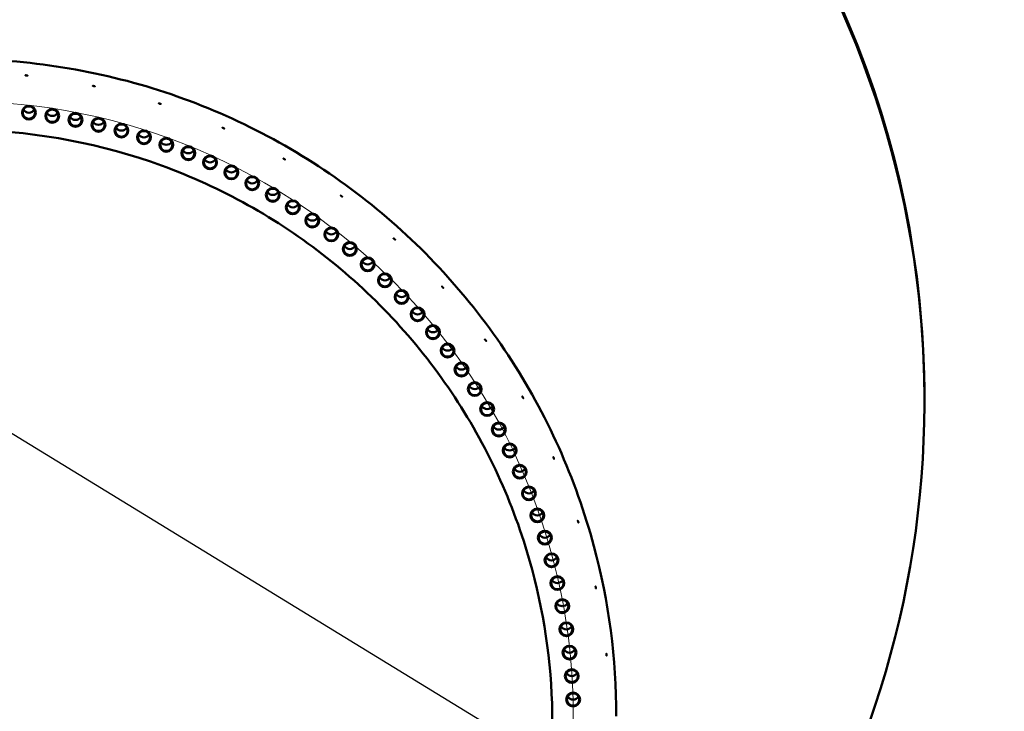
# Model space of a CAD drawing. Header units: millimetres. Extents: x 0 to 63075, y 0 to 44550.
# Tile 41 of 49: x 50462 to 53594, y 36325 to 38525. Entities that reach past the tile are written whole.
import ezdxf

# ---------------------------------------------------------------- set-up
doc = ezdxf.new("R2010")
doc.units = ezdxf.units.MM
doc.header["$LTSCALE"] = 75
for name, color, linetype, lineweight in [('Dimension (ISO)', 7, 'Continuous', 25), ('Sketch Geometry (ISO)', 7, 'Continuous', 25), ('Symbol (ISO)', 7, 'Continuous', 25), ('Visible (ISO)', 7, 'Continuous', 50)]:
    doc.layers.add(name, color=color, linetype=linetype, lineweight=lineweight)
doc.styles.add('Note Text (ISO)', font='tahoma.ttf')
doc.dimstyles.new('Default (ISO)', dxfattribs={"dimscale": 75, "dimtxt": 2, "dimasz": 2.5, "dimexe": 3.175, "dimexo": 0, "dimgap": 0.762, "dimtad": 1, "dimrnd": 1e-08, "dimtxsty": 'Note Text (ISO)', "dimcen": 0.09, "dimdle": 10, "dimclrd": 256, "dimclre": 256, "dimclrt": 256, "dimazin": 2, "dimtfac": 1, "dimtmove": 0, "dimatfit": 3, "dimfxl": 1, "dimtolj": 1, "dimtzin": 0, "dimlwd": -1, "dimlwe": -1, "dimarcsym": 0})
doc.dimstyles.new('Default - Method 1b (ISO)$7', dxfattribs={"dimscale": 75, "dimtxt": 2, "dimasz": 2.5, "dimexe": 3.175, "dimexo": 0, "dimgap": 0.762, "dimtad": 1, "dimtoh": 1, "dimrnd": 1e-08, "dimtxsty": 'Note Text (ISO)', "dimcen": 0.09, "dimdle": 10, "dimclrd": 256, "dimclre": 256, "dimclrt": 256, "dimazin": 2, "dimtfac": 1.75, "dimtmove": 0, "dimatfit": 3, "dimfxl": 1, "dimtolj": 1, "dimlwd": -1, "dimlwe": -1, "dimarcsym": 0})

# ---------------------------------------------------------------- blocks, each defined once
blk = doc.blocks.new('*D43')
at = {"layer": 'Defpoints', "color": 0, "transparency": 16777216}
for p in [(47646.8, 38913.8), (52888.1, 35708.9)]:
    blk.add_point(p, dxfattribs=at)
at = {"layer": 'Dimension (ISO)', "transparency": 16777216}
for p, q in [((47646.8, 38913.8), (42002.6, 42365.1)), ((52728.1, 35806.7), (47806.8, 38816))]:
    blk.add_line(p, q, dxfattribs=at)
for points in [[(47823.1, 38842.7), (47790.5, 38789.3), (47646.8, 38913.8)], [(52744.4, 35833.4), (52711.8, 35780.1), (52888.1, 35708.9)]]:
    blk.add_solid(points, dxfattribs=at)
at = {"layer": 'Dimension (ISO)', "transparency": 16777216, "insert": (42320.3, 42775.2), "char_height": 150, "attachment_point": 1, "rotation": 328.5552, "style": 'Note Text (ISO)'}
blk.add_mtext('\\A1;\\fTahoma|b0|i0;\\H149.0446;∅6145\\P\\fTahoma|b0|i0;\\H152.8662;Diameter difference between conical tower flanges is up to 2000mm', dxfattribs=at)

msp = doc.modelspace()

# ---------------------------------------------------------------- linework, layer by layer
at = {"layer": 'Sketch Geometry (ISO)', "color": 7, "linetype": 'Continuous', "lineweight": 5}
msp.add_circle((50267.4174, 36309.6789), 1955.7484, dxfattribs=at)
at = {"layer": 'Visible (ISO)'}
msp.add_line((53339.94, 37311.3572), (53339.94, 37317.1502), dxfattribs=at)
for centre, major_axis, start_param, end_param in [((50267.44, 37317.1502), (-3072.5, 0), 3.141592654, 6.283185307), ((50267.44, 37311.3572), (-3072.5, 0), 2.288987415, 7.135790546), ((50267.44, 37311.3572), (3072.5, 0), 5.430580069, 10.277383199), ((50491.8181, 38248.2785), (19.5, 0), 3.653776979, 5.771000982), ((50566.0983, 38238.2672), (19.5, 0), 3.653776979, 5.771000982), ((50639.9402, 38225.4207), (19.5, 0), 3.653776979, 5.771000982), ((50713.2354, 38209.7579), (19.5, 0), 3.653776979, 5.771000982), ((50785.8763, 38191.3018), (19.5, 0), 3.653776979, 5.771000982), ((50857.7563, 38170.0794), (19.5, 0), 3.653776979, 5.771000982), ((50928.77, 38146.122), (19.5, 0), 3.653776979, 5.771000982), ((50998.8131, 38119.4646), (19.5, 0), 3.653776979, 5.771000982), ((51067.7828, 38090.1464), (19.5, 0), 3.653776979, 5.771000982), ((51135.5778, 38058.2104), (19.5, 0), 3.653776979, 5.771000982), ((51202.0988, 38023.7035), (19.5, 0), 3.653776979, 5.771000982), ((51267.248, 37986.6764), (19.5, 0), 3.653776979, 5.771000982), ((51330.9299, 37947.1833), (19.5, 0), 3.653776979, 5.771000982), ((51393.0509, 37905.2823), (19.5, 0), 3.653776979, 5.771000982), ((51453.52, 37861.0348), (19.5, 0), 3.653776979, 5.771000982), ((51512.2483, 37814.5058), (19.5, 0), 3.653776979, 5.771000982), ((51569.1497, 37765.7635), (19.5, 0), 3.653776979, 5.771000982), ((51624.1407, 37714.8795), (19.5, 0), 3.653776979, 5.771000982), ((51677.1405, 37661.9286), (19.5, 0), 3.653776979, 5.771000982), ((51728.0714, 37606.9883), (19.5, 0), 3.653776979, 5.771000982), ((51776.8586, 37550.1393), (19.5, 0), 3.653776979, 5.771000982), ((51823.4305, 37491.465), (19.5, 0), 3.653776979, 5.771000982), ((51867.7188, 37431.0517), (19.5, 0), 3.653776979, 5.771000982), ((51909.6584, 37368.9879), (19.5, 0), 3.653776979, 5.771000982), ((51949.1879, 37305.3647), (19.5, 0), 3.653776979, 5.771000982), ((51986.2492, 37240.2754), (19.5, 0), 3.653776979, 5.771000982), ((52020.7879, 37173.8158), (19.5, 0), 3.653776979, 5.771000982), ((52052.7533, 37106.0831), (19.5, 0), 3.653776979, 5.771000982), ((52082.0985, 37037.177), (19.5, 0), 3.653776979, 5.771000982), ((52108.7805, 36967.1984), (19.5, 0), 3.653776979, 5.771000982), ((52132.76, 36896.2502), (19.5, 0), 3.653776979, 5.771000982), ((52154.0019, 36824.4363), (19.5, 0), 3.653776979, 5.771000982), ((52172.4751, 36751.8623), (19.5, 0), 3.653776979, 5.771000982), ((52188.1523, 36678.6346), (19.5, 0), 3.653776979, 5.771000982), ((52201.0106, 36604.8608), (19.5, 0), 3.653776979, 5.771000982), ((52211.0312, 36530.649), (19.5, 0), 3.653776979, 5.771000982), ((52218.1992, 36456.1082), (19.5, 0), 3.653776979, 5.771000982), ((52222.5043, 36381.3478), (19.5, 0), 3.653776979, 5.771000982)]:
    msp.add_ellipse(centre, major_axis=major_axis, ratio=0.999078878, start_param=start_param, end_param=end_param, dxfattribs=at)
for centre, major_axis in [((50491.8181, 38229.0756), (22, 0)), ((50491.8181, 38229.1829), (-19.5, 0)), ((50566.0983, 38219.0643), (22, 0)), ((50566.0983, 38219.1715), (-19.5, 0)), ((50639.9402, 38206.2178), (22, 0)), ((50639.9402, 38206.3251), (-19.5, 0)), ((50713.2354, 38190.555), (22, 0)), ((50713.2354, 38190.6623), (-19.5, 0)), ((50785.8763, 38172.0989), (22, 0)), ((50785.8763, 38172.2062), (-19.5, 0)), ((50857.7563, 38150.8765), (22, 0)), ((50857.7563, 38150.9838), (-19.5, 0)), ((50928.77, 38126.9191), (22, 0)), ((50928.77, 38127.0264), (-19.5, 0)), ((50998.8131, 38100.2617), (22, 0)), ((50998.8131, 38100.369), (-19.5, 0)), ((51067.7828, 38070.9435), (22, 0)), ((51067.7828, 38071.0508), (-19.5, 0)), ((51135.5778, 38039.0075), (22, 0)), ((51135.5778, 38039.1148), (-19.5, 0)), ((51202.0988, 38004.5007), (22, 0)), ((51202.0988, 38004.6079), (-19.5, 0)), ((51267.248, 37967.4735), (22, 0)), ((51267.248, 37967.5808), (-19.5, 0)), ((51330.9299, 37927.9804), (22, 0)), ((51330.9299, 37928.0877), (-19.5, 0)), ((51393.0509, 37886.0794), (22, 0)), ((51393.0509, 37886.1867), (-19.5, 0)), ((51453.52, 37841.8319), (22, 0)), ((51453.52, 37841.9392), (-19.5, 0)), ((51512.2483, 37795.3029), (22, 0)), ((51512.2483, 37795.4102), (-19.5, 0)), ((51569.1497, 37746.5606), (22, 0)), ((51569.1497, 37746.6679), (-19.5, 0)), ((51624.1407, 37695.6767), (22, 0)), ((51624.1407, 37695.7839), (-19.5, 0)), ((51677.1405, 37642.7257), (22, 0)), ((51677.1405, 37642.8329), (-19.5, 0)), ((51728.0714, 37587.7854), (22, 0)), ((51728.0714, 37587.8926), (-19.5, 0)), ((51776.8586, 37530.9364), (22, 0)), ((51776.8586, 37531.0437), (-19.5, 0)), ((51823.4305, 37472.2622), (22, 0)), ((51823.4305, 37472.3694), (-19.5, 0)), ((51867.7188, 37411.8488), (22, 0)), ((51867.7188, 37411.9561), (-19.5, 0)), ((51909.6584, 37349.785), (22, 0)), ((51909.6584, 37349.8923), (-19.5, 0)), ((51949.1879, 37286.1618), (22, 0)), ((51949.1879, 37286.269), (-19.5, 0)), ((51986.2492, 37221.0726), (22, 0)), ((51986.2492, 37221.1798), (-19.5, 0)), ((52020.7879, 37154.6129), (22, 0)), ((52020.7879, 37154.7202), (-19.5, 0)), ((52052.7533, 37086.8802), (22, 0)), ((52052.7533, 37086.9875), (-19.5, 0)), ((52082.0985, 37017.9741), (22, 0)), ((52082.0985, 37018.0814), (-19.5, 0)), ((52108.7805, 36947.9955), (22, 0)), ((52108.7805, 36948.1028), (-19.5, 0)), ((52132.76, 36877.0473), (22, 0)), ((52132.76, 36877.1545), (-19.5, 0)), ((52154.0019, 36805.2334), (22, 0)), ((52154.0019, 36805.3407), (-19.5, 0)), ((52172.4751, 36732.6594), (22, 0)), ((52172.4751, 36732.7667), (-19.5, 0)), ((52188.1523, 36659.4318), (22, 0)), ((52188.1523, 36659.539), (-19.5, 0)), ((52201.0106, 36585.6579), (22, 0)), ((52201.0106, 36585.7652), (-19.5, 0)), ((52211.0312, 36511.4461), (22, 0)), ((52211.0312, 36511.5534), (-19.5, 0)), ((52218.1992, 36436.9053), (22, 0)), ((52218.1992, 36437.0126), (-19.5, 0)), ((52222.5043, 36362.1449), (22, 0)), ((52222.5043, 36362.2522), (-19.5, 0))]:
    msp.add_ellipse(centre, major_axis=major_axis, ratio=0.999078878, dxfattribs=at)
for points, knots in [([(48174.94, 36309.102), (48174.94, 36532.0965), (48210.9529, 36755.0521), (48351.3723, 37178.4011), (48455.7546, 37378.7206), (48722.3377, 37736.4491), (48884.4927, 37893.7954), (49250.1762, 38149.5843), (49453.6418, 38247.9818), (49881.3004, 38375.8594), (50105.4195, 38405.3166), (50551.6333, 38392.2966), (50773.6504, 38349.8215), (51193.1132, 38197.2245), (51390.4859, 38087.1294), (51740.6073, 37810.4495), (51893.2956, 37643.9134), (52138.5275, 37271.2445), (52231.0294, 37065.177), (52335.9399, 36673.6748), (52359.94, 36491.3955), (52359.94, 36309.102)], [0, 0, 0, 0, 0.319992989, 0.319992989, 0.639987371, 0.639987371, 0.959985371, 0.959985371, 1.279987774, 1.279987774, 1.59999362, 1.59999362, 1.9200006, 1.9200006, 2.240005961, 2.240005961, 2.560007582, 2.560007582, 2.880004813, 2.880004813, 3.141592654, 3.141592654, 3.141592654, 3.141592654]), ([(50484.0752, 38347.4507), (50483.6538, 38347.4949), (50483.2042, 38347.5456), (50482.3772, 38347.6467), (50481.9997, 38347.6972), (50481.4036, 38347.7848), (50481.1453, 38347.8278), (50480.8027, 38347.899), (50480.7184, 38347.9271), (50480.7184, 38347.9634), (50480.8027, 38347.9741), (50481.1453, 38347.9744), (50481.4036, 38347.9639), (50481.9997, 38347.9277), (50482.3772, 38347.8996), (50483.2042, 38347.828), (50483.6538, 38347.7846), (50484.4967, 38347.6961), (50484.9462, 38347.6451), (50485.7731, 38347.543), (50486.1505, 38347.4918), (50486.7465, 38347.4028), (50487.0047, 38347.3591), (50487.3472, 38347.2869), (50487.4314, 38347.2585), (50487.4314, 38347.2403), (50487.4314, 38347.2221), (50487.3472, 38347.2117), (50487.0047, 38347.2125), (50486.7465, 38347.2237), (50486.1505, 38347.2613), (50485.7731, 38347.2901), (50484.9462, 38347.3627), (50484.4967, 38347.4064), (50484.0752, 38347.4507)], [0.508527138, 0.508527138, 0.508527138, 0.508527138, 0.635658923, 0.635658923, 0.762790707, 0.762790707, 0.889922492, 0.889922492, 1.017054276, 1.017054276, 1.144186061, 1.144186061, 1.271317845, 1.271317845, 1.39844963, 1.39844963, 1.525581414, 1.525581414, 1.652713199, 1.652713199, 1.779844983, 1.779844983, 1.906976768, 1.906976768, 2.034108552, 2.034108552, 2.034108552, 2.161240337, 2.161240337, 2.288372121, 2.288372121, 2.415503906, 2.415503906, 2.54263569, 2.54263569, 2.54263569, 2.54263569]), ([(50698.337, 38313.5462), (50697.9224, 38313.6343), (50697.4803, 38313.7316), (50696.6668, 38313.9186), (50696.2955, 38314.0083), (50695.7092, 38314.1578), (50695.455, 38314.2277), (50695.118, 38314.3344), (50695.0351, 38314.3712), (50695.0351, 38314.4076), (50695.118, 38314.4096), (50695.455, 38314.3742), (50695.7092, 38314.3369), (50696.2955, 38314.2388), (50696.6668, 38314.1715), (50697.4803, 38314.014), (50697.9224, 38313.9239), (50698.7515, 38313.7479), (50699.1936, 38313.6502), (50700.0068, 38313.4622), (50700.378, 38313.3718), (50700.964, 38313.221), (50701.218, 38313.1504), (50701.5548, 38313.0426), (50701.6376, 38313.0055), (50701.6376, 38312.9873), (50701.6376, 38312.9691), (50701.5548, 38312.9675), (50701.218, 38313.0038), (50700.964, 38313.0419), (50700.378, 38313.1413), (50700.0068, 38313.2093), (50699.1936, 38313.3678), (50698.7515, 38313.4582), (50698.337, 38313.5462)], [0.508527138, 0.508527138, 0.508527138, 0.508527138, 0.635658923, 0.635658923, 0.762790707, 0.762790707, 0.889922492, 0.889922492, 1.017054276, 1.017054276, 1.144186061, 1.144186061, 1.271317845, 1.271317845, 1.39844963, 1.39844963, 1.525581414, 1.525581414, 1.652713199, 1.652713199, 1.779844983, 1.779844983, 1.906976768, 1.906976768, 2.034108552, 2.034108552, 2.034108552, 2.161240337, 2.161240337, 2.288372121, 2.288372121, 2.415503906, 2.415503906, 2.54263569, 2.54263569, 2.54263569, 2.54263569]), ([(50907.8777, 38257.4517), (50907.4747, 38257.5825), (50907.0447, 38257.7256), (50906.2537, 38257.9966), (50905.8927, 38258.1245), (50905.3225, 38258.3346), (50905.0754, 38258.4307), (50904.7476, 38258.5723), (50904.667, 38258.6177), (50904.667, 38258.654), (50904.7476, 38258.6474), (50905.0754, 38258.5773), (50905.3225, 38258.5137), (50905.8927, 38258.3551), (50906.2537, 38258.2494), (50907.0447, 38258.0079), (50907.4747, 38257.8722), (50908.2807, 38257.6105), (50908.7106, 38257.4672), (50909.5013, 38257.1952), (50909.8621, 38257.0665), (50910.4318, 38256.8551), (50910.6788, 38256.7583), (50911.0062, 38256.6158), (50911.0867, 38256.5701), (50911.0867, 38256.5519), (50911.0867, 38256.5337), (50911.0062, 38256.5406), (50910.6788, 38256.6118), (50910.4318, 38256.676), (50909.8621, 38256.836), (50909.5013, 38256.9423), (50908.7106, 38257.1848), (50908.2807, 38257.3208), (50907.8777, 38257.4517)], [0.508527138, 0.508527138, 0.508527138, 0.508527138, 0.635658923, 0.635658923, 0.762790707, 0.762790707, 0.889922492, 0.889922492, 1.017054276, 1.017054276, 1.144186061, 1.144186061, 1.271317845, 1.271317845, 1.39844963, 1.39844963, 1.525581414, 1.525581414, 1.652713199, 1.652713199, 1.779844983, 1.779844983, 1.906976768, 1.906976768, 2.034108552, 2.034108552, 2.034108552, 2.161240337, 2.161240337, 2.288372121, 2.288372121, 2.415503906, 2.415503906, 2.54263569, 2.54263569, 2.54263569, 2.54263569]), ([(48378.44, 36287.4892), (48378.44, 36488.797), (48410.9514, 36690.0697), (48537.7181, 37072.2464), (48631.9514, 37253.084), (48872.6142, 37576.0196), (49019.0018, 37718.0616), (49349.1257, 37948.9685), (49532.8047, 38037.7935), (49918.8722, 38153.2283), (50121.1936, 38179.8182), (50524.0076, 38168.0615), (50724.4301, 38129.7169), (51103.0937, 37991.9626), (51281.2689, 37892.5767), (51597.3372, 37642.8107), (51735.1753, 37492.4738), (51956.5582, 37156.054), (52040.0645, 36970.0294), (52134.7736, 36616.6051), (52156.44, 36452.0535), (52156.44, 36287.4892)], [6.283185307, 6.283185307, 6.283185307, 6.283185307, 6.603186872, 6.603186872, 6.923188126, 6.923188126, 7.243188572, 7.243188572, 7.563188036, 7.563188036, 7.883186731, 7.883186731, 8.203185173, 8.203185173, 8.523183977, 8.523183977, 8.843183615, 8.843183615, 9.163184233, 9.163184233, 9.424777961, 9.424777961, 9.424777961, 9.424777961]), ([(51110.4017, 38179.7816), (51110.0145, 38179.9538), (51109.6015, 38180.141), (51108.8417, 38180.4932), (51108.4948, 38180.6582), (51107.9471, 38180.9269), (51107.7096, 38181.0484), (51107.3948, 38181.2235), (51107.3173, 38181.2772), (51107.3173, 38181.3136), (51107.3948, 38181.2987), (51107.7096, 38181.1949), (51107.9471, 38181.106), (51108.4948, 38180.8888), (51108.8417, 38180.746), (51109.6015, 38180.4234), (51110.0145, 38180.2435), (51110.7888, 38179.8991), (51111.2017, 38179.7116), (51111.9611, 38179.3585), (51112.3077, 38179.1928), (51112.8549, 38178.9229), (51113.092, 38178.8007), (51113.4065, 38178.6246), (51113.4838, 38178.5706), (51113.4838, 38178.5525), (51113.4838, 38178.5343), (51113.4065, 38178.5494), (51113.092, 38178.6542), (51112.8549, 38178.7438), (51112.3077, 38178.9622), (51111.9611, 38179.1056), (51111.2017, 38179.4292), (51110.7888, 38179.6094), (51110.4017, 38179.7816)], [0.508527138, 0.508527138, 0.508527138, 0.508527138, 0.635658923, 0.635658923, 0.762790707, 0.762790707, 0.889922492, 0.889922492, 1.017054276, 1.017054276, 1.144186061, 1.144186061, 1.271317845, 1.271317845, 1.39844963, 1.39844963, 1.525581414, 1.525581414, 1.652713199, 1.652713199, 1.779844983, 1.779844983, 1.906976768, 1.906976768, 2.034108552, 2.034108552, 2.034108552, 2.161240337, 2.161240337, 2.288372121, 2.288372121, 2.415503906, 2.415503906, 2.54263569, 2.54263569, 2.54263569, 2.54263569]), ([(51303.69, 38081.387), (51303.323, 38081.5987), (51302.9314, 38081.828), (51302.2111, 38082.2577), (51301.8822, 38082.4581), (51301.3629, 38082.7826), (51301.1377, 38082.9284), (51300.8392, 38083.1356), (51300.7658, 38083.1972), (51300.7658, 38083.2336), (51300.8392, 38083.2108), (51301.1377, 38083.0749), (51301.3629, 38082.9617), (51301.8822, 38082.6887), (51302.2111, 38082.5106), (51302.9314, 38082.1104), (51303.323, 38081.8884), (51304.057, 38081.465), (51304.4484, 38081.2354), (51305.1682, 38080.8048), (51305.4967, 38080.6038), (51306.0154, 38080.2781), (51306.2401, 38080.1317), (51306.5382, 38079.9235), (51306.6114, 38079.8617), (51306.6114, 38079.8435), (51306.6114, 38079.8253), (51306.5382, 38079.8484), (51306.2401, 38079.9852), (51306.0154, 38080.099), (51305.4967, 38080.3732), (51305.1682, 38080.552), (51304.4484, 38080.953), (51304.057, 38081.1753), (51303.69, 38081.387)], [0.508527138, 0.508527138, 0.508527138, 0.508527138, 0.635658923, 0.635658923, 0.762790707, 0.762790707, 0.889922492, 0.889922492, 1.017054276, 1.017054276, 1.144186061, 1.144186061, 1.271317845, 1.271317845, 1.39844963, 1.39844963, 1.525581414, 1.525581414, 1.652713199, 1.652713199, 1.779844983, 1.779844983, 1.906976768, 1.906976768, 2.034108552, 2.034108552, 2.034108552, 2.161240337, 2.161240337, 2.288372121, 2.288372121, 2.415503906, 2.415503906, 2.54263569, 2.54263569, 2.54263569, 2.54263569]), ([(51485.6249, 37963.3459), (51485.2821, 37963.5948), (51484.9163, 37963.8637), (51484.2433, 37964.3664), (51483.936, 37964.6001), (51483.4508, 37964.9772), (51483.2404, 37965.1457), (51482.9615, 37965.3833), (51482.8929, 37965.4523), (51482.8929, 37965.4887), (51482.9615, 37965.4584), (51483.2404, 37965.2923), (51483.4508, 37965.1563), (51483.936, 37964.8307), (51484.2433, 37964.6192), (51484.9163, 37964.1461), (51485.2821, 37963.8844), (51485.9678, 37963.3867), (51486.3334, 37963.1175), (51487.0058, 37962.614), (51487.3126, 37962.3797), (51487.797, 37962.0015), (51488.007, 37961.8324), (51488.2853, 37961.594), (51488.3537, 37961.5248), (51488.3537, 37961.5066), (51488.3537, 37961.4884), (51488.2853, 37961.5188), (51488.007, 37961.6858), (51487.797, 37961.8224), (51487.3126, 37962.1492), (51487.0058, 37962.3612), (51486.3334, 37962.8351), (51485.9678, 37963.0971), (51485.6249, 37963.3459)], [0.508527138, 0.508527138, 0.508527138, 0.508527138, 0.635658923, 0.635658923, 0.762790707, 0.762790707, 0.889922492, 0.889922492, 1.017054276, 1.017054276, 1.144186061, 1.144186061, 1.271317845, 1.271317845, 1.39844963, 1.39844963, 1.525581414, 1.525581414, 1.652713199, 1.652713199, 1.779844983, 1.779844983, 1.906976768, 1.906976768, 2.034108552, 2.034108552, 2.034108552, 2.161240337, 2.161240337, 2.288372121, 2.288372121, 2.415503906, 2.415503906, 2.54263569, 2.54263569, 2.54263569, 2.54263569]), ([(51654.2132, 37826.9516), (51653.8982, 37827.2349), (51653.5622, 37827.5406), (51652.9439, 37828.1109), (51652.6617, 37828.3755), (51652.2158, 37828.8013), (51652.0225, 37828.991), (51651.7662, 37829.2565), (51651.7032, 37829.3324), (51651.7032, 37829.3688), (51651.7662, 37829.3317), (51652.0225, 37829.1375), (51652.2158, 37828.9804), (51652.6617, 37828.606), (51652.9439, 37828.3637), (51653.5622, 37827.823), (51653.8982, 37827.5245), (51654.5281, 37826.958), (51654.8639, 37826.652), (51655.4815, 37826.081), (51655.7633, 37825.8158), (51656.2082, 37825.389), (51656.401, 37825.1988), (51656.6566, 37824.9325), (51656.7194, 37824.8563), (51656.7194, 37824.8381), (51656.7194, 37824.82), (51656.6566, 37824.8573), (51656.401, 37825.0523), (51656.2082, 37825.2099), (51655.7633, 37825.5853), (51655.4815, 37825.8282), (51654.8639, 37826.3696), (51654.5281, 37826.6683), (51654.2132, 37826.9516)], [0.508527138, 0.508527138, 0.508527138, 0.508527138, 0.635658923, 0.635658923, 0.762790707, 0.762790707, 0.889922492, 0.889922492, 1.017054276, 1.017054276, 1.144186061, 1.144186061, 1.271317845, 1.271317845, 1.39844963, 1.39844963, 1.525581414, 1.525581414, 1.652713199, 1.652713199, 1.779844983, 1.779844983, 1.906976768, 1.906976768, 2.034108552, 2.034108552, 2.034108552, 2.161240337, 2.161240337, 2.288372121, 2.288372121, 2.415503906, 2.415503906, 2.54263569, 2.54263569, 2.54263569, 2.54263569]), ([(51807.6076, 37673.6984), (51807.3241, 37674.0131), (51807.0215, 37674.3522), (51806.4647, 37674.984), (51806.2105, 37675.2767), (51805.809, 37675.7469), (51805.6349, 37675.9558), (51805.404, 37676.2469), (51805.3473, 37676.329), (51805.3473, 37676.3654), (51805.404, 37676.322), (51805.6349, 37676.1023), (51805.809, 37675.926), (51806.2105, 37675.5072), (51806.4647, 37675.2368), (51807.0215, 37674.6346), (51807.3241, 37674.3027), (51807.8912, 37673.6734), (51808.1935, 37673.3341), (51808.7496, 37672.7016), (51809.0032, 37672.4084), (51809.4037, 37671.9373), (51809.5773, 37671.7279), (51809.8073, 37671.4362), (51809.8639, 37671.3538), (51809.8639, 37671.3356), (51809.8639, 37671.3174), (51809.8073, 37671.361), (51809.5773, 37671.5814), (51809.4037, 37671.7582), (51809.0032, 37672.1779), (51808.7496, 37672.4488), (51808.1935, 37673.0517), (51807.8912, 37673.3838), (51807.6076, 37673.6984)], [0.508527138, 0.508527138, 0.508527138, 0.508527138, 0.635658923, 0.635658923, 0.762790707, 0.762790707, 0.889922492, 0.889922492, 1.017054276, 1.017054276, 1.144186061, 1.144186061, 1.271317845, 1.271317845, 1.39844963, 1.39844963, 1.525581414, 1.525581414, 1.652713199, 1.652713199, 1.779844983, 1.779844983, 1.906976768, 1.906976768, 2.034108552, 2.034108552, 2.034108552, 2.161240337, 2.161240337, 2.288372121, 2.288372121, 2.415503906, 2.415503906, 2.54263569, 2.54263569, 2.54263569, 2.54263569]), ([(51944.1277, 37505.2655), (51943.8786, 37505.608), (51943.6128, 37505.9769), (51943.1236, 37506.6635), (51942.9003, 37506.9812), (51942.5474, 37507.4909), (51942.3945, 37507.7169), (51942.1916, 37508.0306), (51942.1417, 37508.1184), (51942.1417, 37508.1548), (51942.1916, 37508.1058), (51942.3945, 37507.8634), (51942.5474, 37507.67), (51942.9003, 37507.2117), (51943.1236, 37506.9163), (51943.6128, 37506.2593), (51943.8786, 37505.8976), (51944.3768, 37505.2126), (51944.6424, 37504.8435), (51945.1307, 37504.1563), (51945.3535, 37503.8382), (51945.7052, 37503.3277), (51945.8576, 37503.1013), (51946.0596, 37502.7869), (51946.1093, 37502.6989), (51946.1093, 37502.6808), (51946.1093, 37502.6626), (51946.0596, 37502.7117), (51945.8576, 37502.9547), (51945.7052, 37503.1486), (51945.3535, 37503.6077), (51945.1307, 37503.9035), (51944.6424, 37504.5611), (51944.3768, 37504.9229), (51944.1277, 37505.2655)], [0.508527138, 0.508527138, 0.508527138, 0.508527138, 0.635658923, 0.635658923, 0.762790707, 0.762790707, 0.889922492, 0.889922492, 1.017054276, 1.017054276, 1.144186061, 1.144186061, 1.271317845, 1.271317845, 1.39844963, 1.39844963, 1.525581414, 1.525581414, 1.652713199, 1.652713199, 1.779844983, 1.779844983, 1.906976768, 1.906976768, 2.034108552, 2.034108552, 2.034108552, 2.161240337, 2.161240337, 2.288372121, 2.288372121, 2.415503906, 2.415503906, 2.54263569, 2.54263569, 2.54263569, 2.54263569]), ([(52062.2776, 37323.4981), (52062.0657, 37323.8648), (52061.8396, 37324.2594), (52061.4234, 37324.9934), (52061.2333, 37325.3327), (52060.9331, 37325.8767), (52060.8029, 37326.1175), (52060.6302, 37326.4509), (52060.5877, 37326.5435), (52060.5877, 37326.5799), (52060.6302, 37326.5261), (52060.8029, 37326.264), (52060.9331, 37326.0558), (52061.2333, 37325.5633), (52061.4234, 37325.2462), (52061.8396, 37324.5418), (52062.0657, 37324.1544), (52062.4895, 37323.4211), (52062.7154, 37323.0263), (52063.1307, 37322.2918), (52063.3202, 37321.9521), (52063.6192, 37321.4075), (52063.7488, 37321.1663), (52063.9205, 37320.8324), (52063.9627, 37320.7396), (52063.9627, 37320.7214), (52063.9627, 37320.7032), (52063.9205, 37320.7572), (52063.7488, 37321.0198), (52063.6192, 37321.2284), (52063.3202, 37321.7216), (52063.1307, 37322.039), (52062.7154, 37322.7439), (52062.4895, 37323.1315), (52062.2776, 37323.4981)], [0.508527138, 0.508527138, 0.508527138, 0.508527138, 0.635658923, 0.635658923, 0.762790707, 0.762790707, 0.889922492, 0.889922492, 1.017054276, 1.017054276, 1.144186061, 1.144186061, 1.271317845, 1.271317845, 1.39844963, 1.39844963, 1.525581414, 1.525581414, 1.652713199, 1.652713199, 1.779844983, 1.779844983, 1.906976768, 1.906976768, 2.034108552, 2.034108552, 2.034108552, 2.161240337, 2.161240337, 2.288372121, 2.288372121, 2.415503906, 2.415503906, 2.54263569, 2.54263569, 2.54263569, 2.54263569]), ([(52160.7629, 37130.3879), (52160.5906, 37130.7746), (52160.4066, 37131.1908), (52160.0679, 37131.9643), (52159.9132, 37132.3217), (52159.6688, 37132.8941), (52159.5628, 37133.1473), (52159.4223, 37133.4971), (52159.3877, 37133.5938), (52159.3877, 37133.6301), (52159.4223, 37133.5723), (52159.5628, 37133.2938), (52159.6688, 37133.0732), (52159.9132, 37132.5522), (52160.0679, 37132.2171), (52160.4066, 37131.4732), (52160.5906, 37131.0643), (52160.9353, 37130.2907), (52161.119, 37129.8745), (52161.4568, 37129.1005), (52161.6108, 37128.7429), (52161.8539, 37128.1699), (52161.9592, 37127.9164), (52162.0988, 37127.5661), (52162.1332, 37127.4694), (52162.1332, 37127.4512), (52162.1332, 37127.433), (52162.0988, 37127.491), (52161.9592, 37127.7699), (52161.8539, 37127.9908), (52161.6108, 37128.5123), (52161.4568, 37128.8477), (52161.119, 37129.5921), (52160.9353, 37130.0011), (52160.7629, 37130.3879)], [0.508527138, 0.508527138, 0.508527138, 0.508527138, 0.635658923, 0.635658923, 0.762790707, 0.762790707, 0.889922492, 0.889922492, 1.017054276, 1.017054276, 1.144186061, 1.144186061, 1.271317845, 1.271317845, 1.39844963, 1.39844963, 1.525581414, 1.525581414, 1.652713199, 1.652713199, 1.779844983, 1.779844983, 1.906976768, 1.906976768, 2.034108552, 2.034108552, 2.034108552, 2.161240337, 2.161240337, 2.288372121, 2.288372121, 2.415503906, 2.415503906, 2.54263569, 2.54263569, 2.54263569, 2.54263569]), ([(52238.5046, 36928.0504), (52238.3737, 36928.4531), (52238.2338, 36928.8862), (52237.9764, 36929.6909), (52237.8588, 36930.0625), (52237.6729, 36930.6575), (52237.5923, 36930.9205), (52237.4854, 36931.2833), (52237.4591, 36931.3831), (52237.4591, 36931.4195), (52237.4854, 36931.3584), (52237.5923, 36931.067), (52237.6729, 36930.8366), (52237.8588, 36930.2931), (52237.9764, 36929.9437), (52238.2338, 36929.1686), (52238.3737, 36928.7427), (52238.6356, 36927.9374), (52238.7751, 36927.5042), (52239.0316, 36926.6992), (52239.1485, 36926.3273), (52239.333, 36925.732), (52239.413, 36925.4688), (52239.5189, 36925.1056), (52239.5449, 36925.0057), (52239.5449, 36924.9875), (52239.5449, 36924.9694), (52239.5189, 36925.0305), (52239.413, 36925.3222), (52239.333, 36925.5529), (52239.1485, 36926.0968), (52239.0316, 36926.4464), (52238.7751, 36927.2219), (52238.6356, 36927.6478), (52238.5046, 36928.0504)], [0.508527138, 0.508527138, 0.508527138, 0.508527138, 0.635658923, 0.635658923, 0.762790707, 0.762790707, 0.889922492, 0.889922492, 1.017054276, 1.017054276, 1.144186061, 1.144186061, 1.271317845, 1.271317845, 1.39844963, 1.39844963, 1.525581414, 1.525581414, 1.652713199, 1.652713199, 1.779844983, 1.779844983, 1.906976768, 1.906976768, 2.034108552, 2.034108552, 2.034108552, 2.161240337, 2.161240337, 2.288372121, 2.288372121, 2.415503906, 2.415503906, 2.54263569, 2.54263569, 2.54263569, 2.54263569]), ([(52294.6509, 36718.7027), (52294.5628, 36719.1168), (52294.4687, 36719.5622), (52294.2953, 36720.3895), (52294.216, 36720.7714), (52294.0907, 36721.3826), (52294.0364, 36721.6527), (52293.9642, 36722.0248), (52293.9465, 36722.127), (52293.9465, 36722.1633), (52293.9642, 36722.1), (52294.0364, 36721.7992), (52294.0907, 36721.5617), (52294.216, 36721.0019), (52294.2953, 36720.6423), (52294.4687, 36719.8446), (52294.5628, 36719.4065), (52294.739, 36718.5782), (52294.8328, 36718.1328), (52295.0052, 36717.3053), (52295.0838, 36716.9232), (52295.2077, 36716.3117), (52295.2613, 36716.0415), (52295.3324, 36715.6691), (52295.3499, 36715.5669), (52295.3499, 36715.5487), (52295.3499, 36715.5306), (52295.3324, 36715.594), (52295.2613, 36715.895), (52295.2077, 36716.1326), (52295.0838, 36716.6927), (52295.0052, 36717.0525), (52294.8328, 36717.8504), (52294.739, 36718.2886), (52294.6509, 36718.7027)], [0.508527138, 0.508527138, 0.508527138, 0.508527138, 0.635658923, 0.635658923, 0.762790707, 0.762790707, 0.889922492, 0.889922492, 1.017054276, 1.017054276, 1.144186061, 1.144186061, 1.271317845, 1.271317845, 1.39844963, 1.39844963, 1.525581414, 1.525581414, 1.652713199, 1.652713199, 1.779844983, 1.779844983, 1.906976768, 1.906976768, 2.034108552, 2.034108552, 2.034108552, 2.161240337, 2.161240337, 2.288372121, 2.288372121, 2.415503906, 2.415503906, 2.54263569, 2.54263569, 2.54263569, 2.54263569]), ([(52328.5866, 36504.6383), (52328.5423, 36505.0594), (52328.4949, 36505.5121), (52328.4075, 36506.3531), (52328.3674, 36506.7413), (52328.3041, 36507.3624), (52328.2766, 36507.6367), (52328.2401, 36508.0146), (52328.2311, 36508.1181), (52328.2311, 36508.1545), (52328.2401, 36508.0897), (52328.2766, 36507.7832), (52328.3041, 36507.5415), (52328.3674, 36506.9718), (52328.4075, 36506.6059), (52328.4949, 36505.7945), (52328.5423, 36505.349), (52328.6309, 36504.5069), (52328.678, 36504.0541), (52328.7644, 36503.2131), (52328.8037, 36502.8248), (52328.8657, 36502.2036), (52328.8925, 36501.9292), (52328.9279, 36501.5512), (52328.9367, 36501.4476), (52328.9367, 36501.4294), (52328.9367, 36501.4113), (52328.9279, 36501.476), (52328.8925, 36501.7826), (52328.8657, 36502.0245), (52328.8037, 36502.5943), (52328.7644, 36502.9603), (52328.678, 36503.7718), (52328.6309, 36504.2173), (52328.5866, 36504.6383)], [0.508527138, 0.508527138, 0.508527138, 0.508527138, 0.635658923, 0.635658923, 0.762790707, 0.762790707, 0.889922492, 0.889922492, 1.017054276, 1.017054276, 1.144186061, 1.144186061, 1.271317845, 1.271317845, 1.39844963, 1.39844963, 1.525581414, 1.525581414, 1.652713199, 1.652713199, 1.779844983, 1.779844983, 1.906976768, 1.906976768, 2.034108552, 2.034108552, 2.034108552, 2.161240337, 2.161240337, 2.288372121, 2.288372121, 2.415503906, 2.415503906, 2.54263569, 2.54263569, 2.54263569, 2.54263569])]:
    msp.add_open_spline(points, degree=3, knots=knots, dxfattribs=at)

# ---------------------------------------------------------------- dimensions: what is measured, and where the dimension line sits
at = {"layer": 'Dimension (ISO)'}
dim = msp.add_diameter_dim_2p(p1=(52888.0645, 35708.9071), p2=(47646.8155, 38913.8072), text='\\fTahoma|b0|i0;\\H149.0446;<>\\P\\fTahoma|b0|i0;\\H152.8662;Diameter difference between conical tower flanges is up to 2000mm', dimstyle='Default (ISO)', override={"dimgap": 0.762, "dimdec": 2, "dimlfac": 1.000251, "dimtol": 0, "dimlim": 0, "dimtp": 0, "dimtm": 0, "dimtdec": 2, "dimatfit": 2, "dimtvp": -0.25}, dxfattribs=at)
dim.commit()
dim.dimension.update_dxf_attribs({"geometry": '*D43', "text_midpoint": (44744.7122, 40688.3749), "dimtype": 163})

# ---------------------------------------------------------------- leaders
at = {"layer": 'Symbol (ISO)', "annotation_type": 0, "has_hookline": 1, "hookline_direction": 0, "text_width": 1548.8583}
msp.add_leader([(48314.4667, 36205.1049), (50070.8077, 40671.514), (50258.3077, 40671.514)], dimstyle='Default - Method 1b (ISO)$7', override={"dimtad": 0}, dxfattribs=at)

doc.saveas('drawing.dxf')
